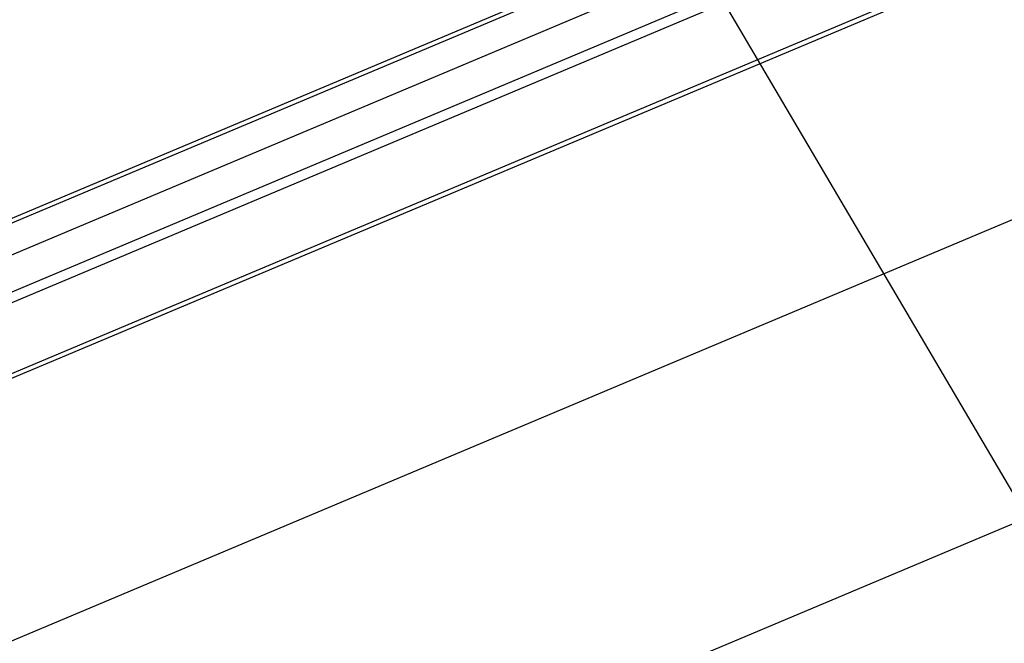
# Model space of a CAD drawing. Header units: millimetres. Extents: x 0 to 4620, y -1280 to 3267.
# Tile 11 of 103: x 2984 to 3122, y 1782 to 1870. Entities that reach past the tile are written whole.
import ezdxf

# ---------------------------------------------------------------- set-up
doc = ezdxf.new("R2010")
doc.units = ezdxf.units.MM
doc.header["$LTSCALE"] = 254.1
doc.layers.get('0').update_dxf_attribs({"linetype": 'CONTINUOUS'})
doc.layers.add('03___PRT_ALL_CURVES', color=7, linetype='CONTINUOUS')
doc.styles.get("Standard").update_dxf_attribs({"font": 'txt', "width": 0.9})
doc.dimstyles.get("Standard").update_dxf_attribs({"dimtxt": 16.5, "dimasz": 27.5, "dimexe": 1.5, "dimexo": 1.5, "dimtad": 1, "dimzin": 0, "dimdsep": 46, "dimtxsty": 'Standard', "dimblk": '_FILLED', "dimblk1": '_FILLED', "dimblk2": '_FILLED', "dimcen": 0.09, "dimazin": 0, "dimtol": 1, "dimtp": 0.01, "dimtm": 0.01, "dimtfac": 1, "dimtofl": 0, "dimtmove": 0, "dimatfit": 3, "dimldrblk": '_FILLED', "dimfxl": 0, "dimtolj": 1, "dimtzin": 0, "dimarcsym": 0})

# ---------------------------------------------------------------- blocks, each defined once
blk = doc.blocks.new('_FILLED')
at = {"color": 0, "linetype": 'ByBlock'}
blk.add_solid([(0, 0), (-1, 0.2), (-1, -0.2)], dxfattribs=at)

msp = doc.modelspace()

# ---------------------------------------------------------------- linework, layer by layer
at = {"color": 7, "linetype": 'Continuous'}
for p, q in [((2881.21, 1739.87), (3638.23, 2058.38)), ((2881.21, 1697.32), (3638.23, 2015.83)), ((3304.68, 1976.41), (2854.73, 1787.09)), ((2884.32, 1777.88), (3315.35, 1959.23))]:
    msp.add_line(p, q, dxfattribs=at)
at = {"color": 6, "linetype": 'Continuous'}
for p, q in [((2854.83, 1782.73), (3304.68, 1972)), ((3302.62, 1965.91), (2891.8, 1793.06)), ((3304.02, 1964.99), (2893.2, 1792.14))]:
    msp.add_line(p, q, dxfattribs=at)
at = {"layer": '03___PRT_ALL_CURVES', "color": 4, "linetype": 'Continuous'}
for p, q in [((3303.51, 1976.59), (2853.56, 1787.27)), ((3304.68, 1976.41), (2854.73, 1787.09)), ((2883.15, 1778.06), (3314.18, 1959.41)), ((2884.32, 1777.88), (3315.35, 1959.23))]:
    msp.add_line(p, q, dxfattribs=at)

# ---------------------------------------------------------------- leaders
at = {"color": 2, "linetype": 'Continuous'}
msp.add_leader([(3049.02, 1928.92), (3289.18, 1521.18)], dimstyle='Standard', override={"dimtad": 0}, dxfattribs=at)

doc.saveas('drawing.dxf')
